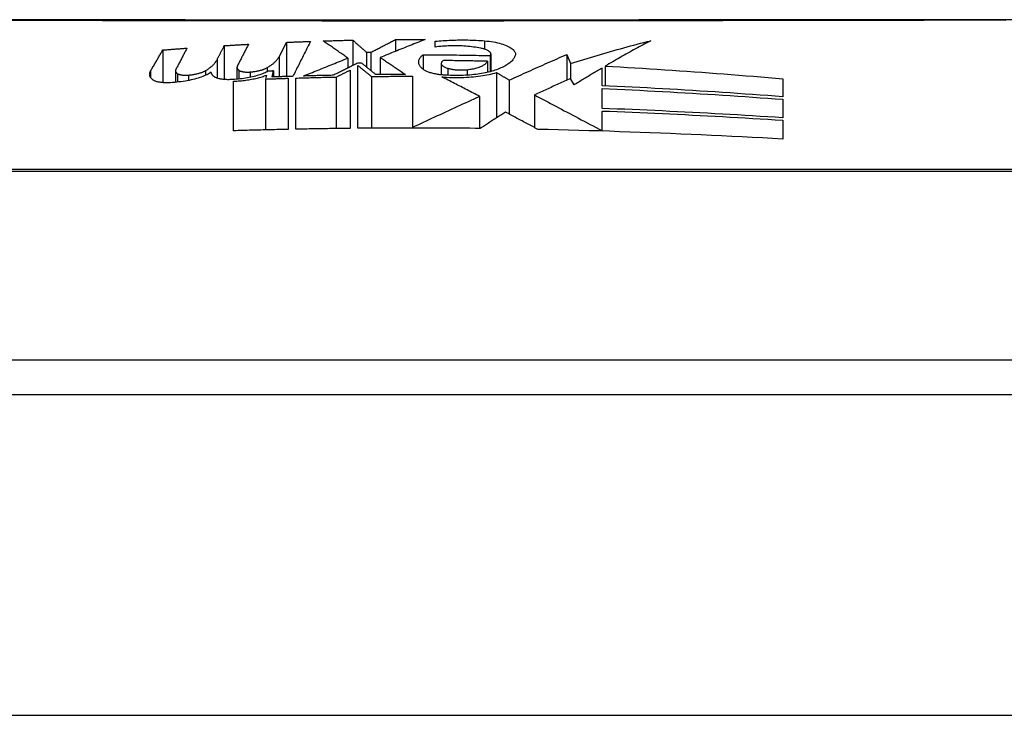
# Model space of a CAD drawing. Header units: inches. Extents: x 2.8 to 89.6, y 4.6 to 48.7.
# Tile 55 of 107: x 4.053 to 4.501, y 40.348 to 40.665. Entities that reach past the tile are written whole.
import ezdxf

# ---------------------------------------------------------------- set-up
doc = ezdxf.new("R2010")
doc.units = ezdxf.units.IN
doc.header["$MEASUREMENT"] = 0
doc.layers.add('Visible Edges(ANSI)', color=7, linetype='Continuous', lineweight=25)
doc.layers.add('Visible Tangent Edges(ANSI)', color=7, linetype='Continuous', lineweight=25)

msp = doc.modelspace()

# ---------------------------------------------------------------- linework, layer by layer
at = {"layer": 'Visible Edges(ANSI)'}
for p, q in [((4.17068, 40.64824), (4.17399, 40.65477)), ((4.17399, 40.65477), (4.17399, 40.6392)), ((4.20424, 40.65578), (4.20424, 40.64419)), ((4.22374, 40.65605), (4.22374, 40.65069)), ((4.24174, 40.65262), (4.24174, 40.65524)), ((4.11774, 40.65129), (4.11774, 40.63642)), ((4.14574, 40.65326), (4.14574, 40.63785)), ((4.21049, 40.65023), (4.21249, 40.65026)), ((4.21049, 40.65023), (4.21049, 40.64352)), ((4.21249, 40.65026), (4.21249, 40.64189)), ((4.23624, 40.64915), (4.23624, 40.6425)), ((4.26707, 40.64951), (4.26707, 40.64147)), ((4.30167, 40.64921), (4.30333, 40.64513)), ((4.30167, 40.64921), (4.30167, 40.63753)), ((4.14243, 40.64685), (4.14243, 40.63848)), ((4.20199, 40.64759), (4.20199, 40.64307)), ((4.20824, 40.64533), (4.20649, 40.64531)), ((4.21674, 40.64786), (4.21674, 40.64009)), ((4.24452, 40.64515), (4.24452, 40.63997)), ((4.26549, 40.64616), (4.26549, 40.64107)), ((4.26674, 40.64873), (4.26674, 40.64139)), ((4.30333, 40.64513), (4.30333, 40.63828)), ((4.12352, 40.64183), (4.12352, 40.63654)), ((4.13724, 40.64189), (4.13724, 40.63977)), ((4.15151, 40.64338), (4.15151, 40.63797)), ((4.16749, 40.63897), (4.16819, 40.64174)), ((4.16819, 40.64174), (4.16819, 40.639)), ((4.20299, 40.64209), (4.20299, 40.61558)), ((4.20649, 40.61562), (4.20649, 40.64427)), ((4.2697, 40.64103), (4.2697, 40.62035)), ((4.31774, 40.63501), (4.31774, 40.64308)), ((4.31917, 40.64392), (4.31917, 40.63494)), ((4.14999, 40.61449), (4.14999, 40.63708)), ((4.16494, 40.63982), (4.16449, 40.63805)), ((4.16449, 40.63805), (4.16449, 40.61489)), ((4.17474, 40.6384), (4.17474, 40.61513)), ((4.17824, 40.6152), (4.17824, 40.63851)), ((4.19672, 40.63897), (4.19672, 40.61551)), ((4.21274, 40.63922), (4.21274, 40.61567)), ((4.23149, 40.63932), (4.23149, 40.6161)), ((4.27549, 40.63755), (4.27549, 40.62207)), ((4.30499, 40.63537), (4.30336, 40.63829)), ((4.39999, 40.63818), (4.39999, 40.62999)), ((4.31774, 40.62467), (4.31774, 40.63374)), ((4.26199, 40.63017), (4.26199, 40.61556)), ((4.28699, 40.63081), (4.28699, 40.61592)), ((4.39999, 40.62882), (4.39999, 40.62041)), ((4.31774, 40.61452), (4.31774, 40.62348)), ((4.39999, 40.6193), (4.39999, 40.61071)), ((4.23149, 40.6161), (4.23149, 40.61574)), ((4.31774, 40.61452), (4.31774, 40.61435)), ((4.66017, 40.50999), (3.8028, 40.50999)), ((18.57949, 40.49424), (2.95349, 40.49424))]:
    msp.add_line(p, q, dxfattribs=at)
at = {"layer": 'Visible Edges(ANSI)', "flags": 128}
for points in [[(4.50603, 40.66508), (4.49467, 40.66509), (4.48267, 40.66509), (4.47008, 40.66509), (4.4569, 40.66508), (4.44318, 40.66506), (4.42896, 40.66504), (4.41426, 40.66503), (4.39907, 40.66501), (4.38344, 40.66499), (4.36742, 40.66498), (4.35106, 40.66496), (4.33444, 40.66495), (4.31761, 40.66494), (4.30062, 40.66493), (4.28349, 40.66492), (4.26617, 40.66491), (4.24872, 40.66491), (4.23121, 40.66491), (4.21369, 40.66491), (4.19624, 40.66491), (4.17892, 40.66492), (4.16178, 40.66493), (4.14481, 40.66494), (4.12799, 40.66495), (4.11138, 40.66496), (4.09504, 40.66498), (4.07902, 40.66499), (4.0634, 40.66501), (4.04822, 40.66503)], [(4.14574, 40.65326), (4.14619, 40.65329), (4.14665, 40.65332), (4.14711, 40.65335), (4.14757, 40.65337), (4.14803, 40.6534), (4.14849, 40.65343), (4.14894, 40.65346), (4.1494, 40.65349), (4.14986, 40.65351), (4.15032, 40.65354), (4.15078, 40.65357), (4.15124, 40.6536), (4.15169, 40.65362), (4.15215, 40.65365), (4.15261, 40.65368), (4.15307, 40.6537), (4.15353, 40.65373), (4.15399, 40.65376), (4.15444, 40.65378), (4.1549, 40.65381), (4.15536, 40.65383), (4.15582, 40.65386), (4.15628, 40.65389), (4.15674, 40.65391)], [(4.15674, 40.65391), (4.15653, 40.6535), (4.15631, 40.65309), (4.1561, 40.65267), (4.15589, 40.65226), (4.15568, 40.65185), (4.15547, 40.65143), (4.15526, 40.65102), (4.15505, 40.65061), (4.15484, 40.65019), (4.15462, 40.64978), (4.15441, 40.64937), (4.1542, 40.64895), (4.15399, 40.64854), (4.15378, 40.64812), (4.15357, 40.64771), (4.15336, 40.6473), (4.15314, 40.64688), (4.15293, 40.64647), (4.15272, 40.64606), (4.15251, 40.64564), (4.1523, 40.64523), (4.15209, 40.64482), (4.15188, 40.6444), (4.15167, 40.64399)], [(4.17399, 40.65477), (4.17445, 40.65479), (4.1749, 40.65481), (4.17536, 40.65483), (4.17582, 40.65485), (4.17628, 40.65487), (4.17674, 40.65489), (4.1772, 40.65491), (4.17765, 40.65493), (4.17811, 40.65495), (4.17857, 40.65497), (4.17903, 40.65499), (4.17949, 40.65501), (4.17995, 40.65503), (4.1804, 40.65504), (4.18086, 40.65506), (4.18132, 40.65508), (4.18178, 40.6551), (4.18224, 40.65511), (4.1827, 40.65513), (4.18315, 40.65515), (4.18361, 40.65517), (4.18407, 40.65518), (4.18453, 40.6552), (4.18499, 40.65522)], [(4.18499, 40.65522), (4.18465, 40.65456), (4.18432, 40.65389), (4.18399, 40.65323), (4.18365, 40.65257), (4.18332, 40.6519), (4.18298, 40.65124), (4.18265, 40.65057), (4.18231, 40.64991), (4.18198, 40.64924), (4.18164, 40.64858), (4.18131, 40.64791), (4.18097, 40.64725), (4.18064, 40.64658), (4.1803, 40.64592), (4.17997, 40.64525), (4.17963, 40.64459), (4.1793, 40.64393), (4.17897, 40.64326), (4.17863, 40.6426), (4.1783, 40.64194), (4.17796, 40.64127), (4.17763, 40.64061), (4.1773, 40.63995), (4.17696, 40.63929)], [(4.19074, 40.65541), (4.1913, 40.65543), (4.19186, 40.65545), (4.19242, 40.65547), (4.19299, 40.65548), (4.19355, 40.6555), (4.19411, 40.65552), (4.19467, 40.65553), (4.19524, 40.65555), (4.1958, 40.65557), (4.19636, 40.65558), (4.19692, 40.6556), (4.19749, 40.65561), (4.19805, 40.65563), (4.19861, 40.65564), (4.19917, 40.65566), (4.19974, 40.65567), (4.2003, 40.65569), (4.20086, 40.6557), (4.20142, 40.65571), (4.20199, 40.65573), (4.20255, 40.65574), (4.20311, 40.65575), (4.20367, 40.65576), (4.20424, 40.65578)], [(4.20199, 40.64759), (4.20152, 40.64792), (4.20106, 40.64824), (4.20059, 40.64857), (4.20012, 40.6489), (4.19965, 40.64923), (4.19919, 40.64955), (4.19872, 40.64988), (4.19825, 40.65021), (4.19778, 40.65054), (4.19731, 40.65086), (4.19684, 40.65119), (4.19637, 40.65152), (4.1959, 40.65184), (4.19543, 40.65217), (4.19496, 40.6525), (4.19449, 40.65282), (4.19402, 40.65315), (4.19355, 40.65347), (4.19308, 40.6538), (4.19261, 40.65412), (4.19214, 40.65445), (4.19168, 40.65477), (4.19121, 40.65509), (4.19074, 40.65541)], [(4.20424, 40.65578), (4.2045, 40.65555), (4.20476, 40.65532), (4.20502, 40.65509), (4.20528, 40.65486), (4.20554, 40.65462), (4.2058, 40.65439), (4.20606, 40.65416), (4.20632, 40.65393), (4.20658, 40.6537), (4.20684, 40.65347), (4.2071, 40.65324), (4.20737, 40.65301), (4.20763, 40.65278), (4.20789, 40.65254), (4.20815, 40.65231), (4.20841, 40.65208), (4.20867, 40.65185), (4.20893, 40.65162), (4.20919, 40.65139), (4.20945, 40.65115), (4.20971, 40.65092), (4.20997, 40.65069), (4.21023, 40.65046), (4.21049, 40.65023)], [(4.21249, 40.65026), (4.21295, 40.6505), (4.21342, 40.65074), (4.21388, 40.65098), (4.21435, 40.65122), (4.21482, 40.65146), (4.21528, 40.6517), (4.21575, 40.65195), (4.21622, 40.65219), (4.21669, 40.65243), (4.21716, 40.65267), (4.21763, 40.65291), (4.2181, 40.65315), (4.21857, 40.6534), (4.21904, 40.65364), (4.21951, 40.65388), (4.21998, 40.65412), (4.22045, 40.65436), (4.22092, 40.6546), (4.22139, 40.65485), (4.22186, 40.65509), (4.22233, 40.65533), (4.2228, 40.65557), (4.22327, 40.65581), (4.22374, 40.65605)], [(4.23724, 40.65606), (4.23638, 40.65572), (4.23552, 40.65539), (4.23467, 40.65505), (4.23381, 40.65471), (4.23295, 40.65437), (4.23209, 40.65403), (4.23124, 40.65369), (4.23038, 40.65335), (4.22952, 40.65301), (4.22866, 40.65267), (4.2278, 40.65232), (4.22695, 40.65198), (4.22609, 40.65164), (4.22523, 40.6513), (4.22438, 40.65095), (4.22353, 40.65061), (4.22267, 40.65026), (4.22182, 40.64992), (4.22097, 40.64958), (4.22012, 40.64923), (4.21927, 40.64889), (4.21842, 40.64855), (4.21758, 40.6482), (4.21674, 40.64786)], [(4.22374, 40.65605), (4.2243, 40.65605), (4.22486, 40.65606), (4.22542, 40.65606), (4.22599, 40.65606), (4.22655, 40.65606), (4.22711, 40.65607), (4.22768, 40.65607), (4.22824, 40.65607), (4.2288, 40.65607), (4.22936, 40.65607), (4.22993, 40.65607), (4.23049, 40.65607), (4.23105, 40.65607), (4.23161, 40.65607), (4.23217, 40.65607), (4.23274, 40.65607), (4.2333, 40.65607), (4.23386, 40.65607), (4.23442, 40.65607), (4.23499, 40.65607), (4.23555, 40.65607), (4.23611, 40.65607), (4.23667, 40.65606), (4.23724, 40.65606)], [(4.24174, 40.65524), (4.24264, 40.65533), (4.24355, 40.65541), (4.24447, 40.65549), (4.24539, 40.65556), (4.24631, 40.65562), (4.24724, 40.65567), (4.24818, 40.65572), (4.24911, 40.65576), (4.25005, 40.65579), (4.25099, 40.65582), (4.25194, 40.65584), (4.25288, 40.65585), (4.25383, 40.65586), (4.25478, 40.65586), (4.25573, 40.65585), (4.25668, 40.65584), (4.25763, 40.65581), (4.25858, 40.65579), (4.25952, 40.65575), (4.26047, 40.65571), (4.26142, 40.65566), (4.26236, 40.6556), (4.2633, 40.65554), (4.26424, 40.65547)], [(4.26424, 40.65547), (4.26527, 40.65538), (4.26628, 40.65527), (4.26728, 40.65513), (4.26825, 40.65497), (4.26919, 40.65479), (4.2701, 40.6546), (4.27098, 40.65438), (4.27181, 40.65415), (4.27261, 40.6539), (4.27336, 40.65364), (4.27406, 40.65336), (4.27471, 40.65307), (4.27531, 40.65277), (4.27586, 40.65247), (4.27636, 40.65215), (4.2768, 40.65182), (4.27719, 40.65149), (4.27751, 40.65116), (4.27778, 40.65082), (4.27799, 40.65047), (4.27814, 40.65013), (4.27824, 40.64979), (4.27827, 40.64944), (4.27824, 40.6491)], [(4.30333, 40.64513), (4.30484, 40.6456), (4.30635, 40.64606), (4.30786, 40.64653), (4.30938, 40.64699), (4.31089, 40.64745), (4.31241, 40.6479), (4.31393, 40.64836), (4.31545, 40.64881), (4.31697, 40.64925), (4.31849, 40.6497), (4.32001, 40.65014), (4.32153, 40.65058), (4.32305, 40.65101), (4.32458, 40.65144), (4.3261, 40.65186), (4.32763, 40.65229), (4.32916, 40.65271), (4.33068, 40.65312), (4.33221, 40.65353), (4.33374, 40.65394), (4.33527, 40.65434), (4.3368, 40.65474), (4.33833, 40.65514), (4.33986, 40.65553)], [(4.33986, 40.65553), (4.339, 40.65507), (4.33813, 40.65461), (4.33727, 40.65414), (4.3364, 40.65368), (4.33554, 40.65321), (4.33467, 40.65274), (4.33381, 40.65226), (4.33294, 40.65179), (4.33208, 40.65131), (4.33121, 40.65083), (4.33035, 40.65034), (4.32948, 40.64986), (4.32862, 40.64937), (4.32776, 40.64889), (4.32689, 40.6484), (4.32603, 40.6479), (4.32517, 40.64741), (4.32431, 40.64692), (4.32345, 40.64642), (4.32259, 40.64592), (4.32174, 40.64543), (4.32088, 40.64493), (4.32003, 40.64443), (4.31917, 40.64392)], [(4.11219, 40.64173), (4.11242, 40.64213), (4.11265, 40.64253), (4.11288, 40.64293), (4.11311, 40.64333), (4.11335, 40.64373), (4.11358, 40.64412), (4.11381, 40.64452), (4.11404, 40.64492), (4.11427, 40.64532), (4.1145, 40.64572), (4.11473, 40.64612), (4.11497, 40.64652), (4.1152, 40.64692), (4.11543, 40.64732), (4.11566, 40.64771), (4.11589, 40.64811), (4.11612, 40.64851), (4.11636, 40.64891), (4.11659, 40.64931), (4.11682, 40.6497), (4.11705, 40.6501), (4.11728, 40.6505), (4.11751, 40.65089), (4.11774, 40.65129)], [(4.11774, 40.65129), (4.1182, 40.65133), (4.11866, 40.65136), (4.11912, 40.6514), (4.11958, 40.65143), (4.12003, 40.65147), (4.12049, 40.6515), (4.12095, 40.65154), (4.12141, 40.65157), (4.12187, 40.65161), (4.12233, 40.65164), (4.12278, 40.65168), (4.12324, 40.65171), (4.1237, 40.65175), (4.12416, 40.65178), (4.12462, 40.65181), (4.12508, 40.65185), (4.12553, 40.65188), (4.12599, 40.65191), (4.12645, 40.65195), (4.12691, 40.65198), (4.12737, 40.65202), (4.12783, 40.65205), (4.12828, 40.65208), (4.12874, 40.65212)], [(4.12874, 40.65212), (4.12853, 40.65171), (4.12832, 40.65131), (4.12811, 40.65091), (4.1279, 40.6505), (4.12769, 40.6501), (4.12748, 40.6497), (4.12726, 40.64929), (4.12705, 40.64889), (4.12684, 40.64849), (4.12663, 40.64808), (4.12642, 40.64768), (4.12621, 40.64727), (4.126, 40.64687), (4.12578, 40.64647), (4.12557, 40.64606), (4.12536, 40.64566), (4.12515, 40.64525), (4.12494, 40.64485), (4.12473, 40.64444), (4.12452, 40.64404), (4.12431, 40.64363), (4.1241, 40.64323), (4.12388, 40.64283), (4.12367, 40.64242)], [(4.14243, 40.64685), (4.14257, 40.64712), (4.14271, 40.64738), (4.14284, 40.64765), (4.14298, 40.64792), (4.14312, 40.64818), (4.14326, 40.64845), (4.14339, 40.64872), (4.14353, 40.64899), (4.14367, 40.64925), (4.14381, 40.64952), (4.14395, 40.64979), (4.14408, 40.65006), (4.14422, 40.65032), (4.14436, 40.65059), (4.1445, 40.65086), (4.14463, 40.65112), (4.14477, 40.65139), (4.14491, 40.65166), (4.14505, 40.65193), (4.14519, 40.65219), (4.14532, 40.65246), (4.14546, 40.65273), (4.1456, 40.65299), (4.14574, 40.65326)], [(4.23624, 40.6425), (4.23592, 40.64277), (4.23563, 40.64304), (4.23536, 40.64331), (4.23513, 40.64358), (4.23492, 40.64386), (4.23474, 40.64414), (4.23458, 40.64442), (4.23446, 40.6447), (4.23436, 40.64498), (4.23429, 40.64527), (4.23424, 40.64555), (4.23423, 40.64584), (4.23425, 40.64612), (4.23429, 40.6464), (4.23436, 40.64669), (4.23446, 40.64697), (4.23458, 40.64725), (4.23474, 40.64753), (4.23492, 40.64781), (4.23513, 40.64808), (4.23536, 40.64835), (4.23563, 40.64862), (4.23592, 40.64889), (4.23624, 40.64915)], [(4.23624, 40.64915), (4.23751, 40.64915), (4.23878, 40.64914), (4.24005, 40.64914), (4.24132, 40.64913), (4.24259, 40.64912), (4.24387, 40.64911), (4.24514, 40.6491), (4.24641, 40.64908), (4.24768, 40.64907), (4.24895, 40.64905), (4.25022, 40.64904), (4.25149, 40.64902), (4.25276, 40.649), (4.25403, 40.64898), (4.2553, 40.64896), (4.25658, 40.64894), (4.25785, 40.64892), (4.25912, 40.6489), (4.26039, 40.64887), (4.26166, 40.64885), (4.26293, 40.64882), (4.2642, 40.64879), (4.26547, 40.64876), (4.26674, 40.64873)], [(4.26249, 40.65213), (4.26168, 40.65227), (4.26086, 40.65241), (4.26003, 40.65253), (4.25919, 40.65265), (4.25834, 40.65275), (4.25748, 40.65285), (4.25661, 40.65293), (4.25573, 40.653), (4.25485, 40.65306), (4.25397, 40.65311), (4.25308, 40.65315), (4.25218, 40.65318), (4.25129, 40.6532), (4.25039, 40.6532), (4.2495, 40.65319), (4.24861, 40.65318), (4.24772, 40.65315), (4.24684, 40.6531), (4.24597, 40.65305), (4.2451, 40.65299), (4.24425, 40.65291), (4.2434, 40.65283), (4.24256, 40.65273), (4.24174, 40.65262)], [(4.26674, 40.64873), (4.26686, 40.64889), (4.26695, 40.64904), (4.26702, 40.6492), (4.26705, 40.64936), (4.26707, 40.64952), (4.26705, 40.64969), (4.26701, 40.64985), (4.26694, 40.65001), (4.26684, 40.65017), (4.26672, 40.65033), (4.26657, 40.65049), (4.26639, 40.65064), (4.26619, 40.65079), (4.26596, 40.65094), (4.26571, 40.65109), (4.26544, 40.65123), (4.26514, 40.65136), (4.26482, 40.65149), (4.26448, 40.65162), (4.26412, 40.65173), (4.26373, 40.65185), (4.26334, 40.65195), (4.26292, 40.65204), (4.26249, 40.65213)], [(4.27824, 40.6491), (4.27816, 40.64875), (4.27805, 40.64841), (4.27792, 40.64807), (4.27775, 40.64773), (4.27755, 40.64739), (4.27732, 40.64706), (4.27706, 40.64673), (4.27677, 40.6464), (4.27645, 40.64608), (4.27611, 40.64576), (4.27573, 40.64544), (4.27532, 40.64513), (4.27488, 40.64482), (4.27441, 40.64452), (4.27392, 40.64422), (4.27339, 40.64393), (4.27284, 40.64364), (4.27226, 40.64336), (4.27166, 40.64309), (4.27103, 40.64282), (4.27037, 40.64256), (4.26968, 40.64231), (4.26897, 40.64206), (4.26824, 40.64182)], [(4.27549, 40.63755), (4.27656, 40.63805), (4.27764, 40.63854), (4.27873, 40.63904), (4.27981, 40.63954), (4.2809, 40.64003), (4.28198, 40.64053), (4.28307, 40.64102), (4.28416, 40.64151), (4.28525, 40.642), (4.28634, 40.6425), (4.28744, 40.64298), (4.28853, 40.64347), (4.28962, 40.64396), (4.29072, 40.64445), (4.29181, 40.64493), (4.29291, 40.64541), (4.294, 40.6459), (4.2951, 40.64637), (4.29619, 40.64685), (4.29729, 40.64733), (4.29839, 40.6478), (4.29948, 40.64827), (4.30057, 40.64874), (4.30167, 40.64921)], [(4.13724, 40.64189), (4.13756, 40.64209), (4.13788, 40.64229), (4.13818, 40.64249), (4.13848, 40.64269), (4.13877, 40.64289), (4.13905, 40.64309), (4.13932, 40.6433), (4.13958, 40.6435), (4.13983, 40.64371), (4.14007, 40.64391), (4.1403, 40.64412), (4.14052, 40.64433), (4.14073, 40.64453), (4.14094, 40.64474), (4.14113, 40.64495), (4.14131, 40.64516), (4.14149, 40.64537), (4.14165, 40.64558), (4.14181, 40.64579), (4.14195, 40.646), (4.14209, 40.64621), (4.14221, 40.64643), (4.14233, 40.64664), (4.14243, 40.64685)], [(4.16524, 40.64323), (4.16557, 40.64343), (4.1659, 40.64363), (4.16622, 40.64383), (4.16653, 40.64403), (4.16683, 40.64423), (4.16711, 40.64443), (4.1674, 40.64464), (4.16767, 40.64485), (4.16793, 40.64505), (4.16818, 40.64526), (4.16842, 40.64547), (4.16865, 40.64568), (4.16888, 40.64589), (4.16909, 40.6461), (4.16929, 40.64631), (4.16949, 40.64652), (4.16967, 40.64674), (4.16984, 40.64695), (4.17001, 40.64716), (4.17016, 40.64738), (4.17031, 40.64759), (4.17044, 40.64781), (4.17057, 40.64802), (4.17068, 40.64824)], [(4.18174, 40.63943), (4.18256, 40.63977), (4.18339, 40.6401), (4.18422, 40.64044), (4.18505, 40.64077), (4.18588, 40.64111), (4.18672, 40.64145), (4.18756, 40.64179), (4.1884, 40.64213), (4.18925, 40.64247), (4.19009, 40.64281), (4.19094, 40.64315), (4.19179, 40.64349), (4.19264, 40.64384), (4.19348, 40.64418), (4.19434, 40.64452), (4.19519, 40.64486), (4.19604, 40.6452), (4.19689, 40.64555), (4.19774, 40.64589), (4.19859, 40.64623), (4.19944, 40.64657), (4.20029, 40.64691), (4.20114, 40.64725), (4.20199, 40.64759)], [(4.20649, 40.64531), (4.20602, 40.64508), (4.20556, 40.64484), (4.20509, 40.64461), (4.20463, 40.64438), (4.20416, 40.64415), (4.2037, 40.64392), (4.20323, 40.64369), (4.20276, 40.64346), (4.2023, 40.64323), (4.20183, 40.643), (4.20137, 40.64276), (4.2009, 40.64253), (4.20044, 40.6423), (4.19998, 40.64207), (4.19951, 40.64184), (4.19905, 40.64161), (4.19859, 40.64138), (4.19812, 40.64115), (4.19766, 40.64092), (4.1972, 40.64069), (4.19674, 40.64046), (4.19628, 40.64023), (4.19582, 40.64), (4.19536, 40.63977)], [(4.21474, 40.64007), (4.21447, 40.64029), (4.2142, 40.64051), (4.21393, 40.64073), (4.21366, 40.64095), (4.21339, 40.64116), (4.21312, 40.64138), (4.21284, 40.6416), (4.21257, 40.64182), (4.2123, 40.64204), (4.21203, 40.64226), (4.21176, 40.64248), (4.21149, 40.6427), (4.21122, 40.64292), (4.21095, 40.64314), (4.21068, 40.64336), (4.21041, 40.64358), (4.21013, 40.6438), (4.20986, 40.64402), (4.20959, 40.64424), (4.20932, 40.64446), (4.20905, 40.64468), (4.20878, 40.6449), (4.20851, 40.64511), (4.20824, 40.64533)], [(4.21674, 40.64786), (4.21722, 40.64754), (4.2177, 40.64722), (4.21818, 40.6469), (4.21866, 40.64658), (4.21914, 40.64626), (4.21962, 40.64594), (4.2201, 40.64562), (4.22058, 40.6453), (4.22106, 40.64497), (4.22154, 40.64465), (4.22202, 40.64433), (4.2225, 40.64401), (4.22298, 40.64369), (4.22346, 40.64336), (4.22394, 40.64304), (4.22442, 40.64272), (4.2249, 40.6424), (4.22538, 40.64207), (4.22585, 40.64175), (4.22633, 40.64143), (4.22681, 40.64111), (4.22729, 40.64079), (4.22776, 40.64047), (4.22824, 40.64015)], [(4.24549, 40.64647), (4.24528, 40.64633), (4.24509, 40.64618), (4.24493, 40.64603), (4.2448, 40.64588), (4.24469, 40.64572), (4.24461, 40.64557), (4.24455, 40.64541), (4.24452, 40.64525), (4.24452, 40.64509), (4.24454, 40.64493), (4.24459, 40.64477), (4.24467, 40.64461), (4.24477, 40.64446), (4.2449, 40.6443), (4.24505, 40.64415), (4.24523, 40.644), (4.24543, 40.64385), (4.24565, 40.64371), (4.24591, 40.64357), (4.24618, 40.64344), (4.24647, 40.64331), (4.24679, 40.64318), (4.24713, 40.64307), (4.24749, 40.64296)], [(4.26549, 40.64616), (4.26465, 40.64617), (4.26382, 40.64619), (4.26299, 40.64621), (4.26215, 40.64623), (4.26132, 40.64624), (4.26049, 40.64626), (4.25965, 40.64627), (4.25882, 40.64629), (4.25799, 40.6463), (4.25715, 40.64632), (4.25632, 40.64633), (4.25549, 40.64635), (4.25465, 40.64636), (4.25382, 40.64637), (4.25299, 40.64638), (4.25215, 40.6464), (4.25132, 40.64641), (4.25049, 40.64642), (4.24965, 40.64643), (4.24882, 40.64644), (4.24799, 40.64645), (4.24715, 40.64646), (4.24632, 40.64646), (4.24549, 40.64647)], [(4.25624, 40.64232), (4.25686, 40.6424), (4.25747, 40.64248), (4.25806, 40.64257), (4.25864, 40.64267), (4.2592, 40.64278), (4.25974, 40.6429), (4.26027, 40.64303), (4.26077, 40.64317), (4.26126, 40.64331), (4.26172, 40.64346), (4.26215, 40.64362), (4.26257, 40.64379), (4.26296, 40.64396), (4.26332, 40.64414), (4.26366, 40.64432), (4.26397, 40.64451), (4.26426, 40.6447), (4.26452, 40.6449), (4.26475, 40.6451), (4.26495, 40.64531), (4.26513, 40.64552), (4.26528, 40.64573), (4.2654, 40.64594), (4.26549, 40.64616)], [(4.11299, 40.63783), (4.11283, 40.63798), (4.11268, 40.63814), (4.11254, 40.63829), (4.11242, 40.63844), (4.1123, 40.6386), (4.1122, 40.63876), (4.1121, 40.63892), (4.11202, 40.63908), (4.11195, 40.63924), (4.11189, 40.6394), (4.11184, 40.63956), (4.1118, 40.63972), (4.11177, 40.63989), (4.11176, 40.64005), (4.11175, 40.64022), (4.11176, 40.64039), (4.11177, 40.64055), (4.1118, 40.64072), (4.11184, 40.64089), (4.11189, 40.64106), (4.11195, 40.64123), (4.11202, 40.64139), (4.1121, 40.64156), (4.11219, 40.64173)], [(4.13974, 40.6412), (4.13931, 40.6409), (4.13884, 40.64061), (4.13833, 40.64032), (4.13779, 40.64003), (4.13721, 40.63976), (4.1366, 40.63948), (4.13596, 40.63922), (4.13528, 40.63896), (4.13457, 40.63872), (4.13383, 40.63848), (4.13306, 40.63825), (4.13226, 40.63803), (4.13144, 40.63782), (4.13059, 40.63763), (4.12972, 40.63744), (4.12884, 40.63727), (4.12793, 40.63711), (4.127, 40.63696), (4.12606, 40.63683), (4.12511, 40.63671), (4.12415, 40.6366), (4.12319, 40.63651), (4.12221, 40.63644), (4.12124, 40.63637)], [(4.12367, 40.64242), (4.12363, 40.64234), (4.1236, 40.64226), (4.12357, 40.64217), (4.12355, 40.64209), (4.12353, 40.64201), (4.12352, 40.64193), (4.12352, 40.64185), (4.12352, 40.64176), (4.12353, 40.64168), (4.12354, 40.6416), (4.12356, 40.64152), (4.12359, 40.64144), (4.12362, 40.64136), (4.12366, 40.64128), (4.1237, 40.64121), (4.12375, 40.64113), (4.12381, 40.64105), (4.12387, 40.64098), (4.12394, 40.6409), (4.12401, 40.64083), (4.1241, 40.64075), (4.12418, 40.64068), (4.12427, 40.64061), (4.12437, 40.64054)], [(4.12437, 40.64054), (4.12448, 40.64047), (4.1246, 40.6404), (4.12473, 40.64034), (4.12488, 40.64027), (4.12504, 40.64022), (4.1252, 40.64016), (4.12538, 40.64011), (4.12557, 40.64006), (4.12577, 40.64001), (4.12598, 40.63997), (4.12619, 40.63993), (4.12642, 40.6399), (4.12665, 40.63987), (4.12689, 40.63985), (4.12713, 40.63983), (4.12738, 40.63981), (4.12764, 40.6398), (4.1279, 40.6398), (4.12816, 40.63979), (4.12842, 40.6398), (4.12869, 40.63981), (4.12896, 40.63982), (4.12922, 40.63984), (4.12949, 40.63986)], [(4.12949, 40.63986), (4.12988, 40.6399), (4.13028, 40.63994), (4.13067, 40.63999), (4.13106, 40.64004), (4.13144, 40.6401), (4.13182, 40.64016), (4.13219, 40.64023), (4.13256, 40.6403), (4.13292, 40.64038), (4.13327, 40.64046), (4.13362, 40.64054), (4.13395, 40.64062), (4.13428, 40.64071), (4.1346, 40.64081), (4.13492, 40.6409), (4.13522, 40.641), (4.13551, 40.6411), (4.13579, 40.64121), (4.13606, 40.64132), (4.13632, 40.64143), (4.13656, 40.64154), (4.1368, 40.64166), (4.13702, 40.64177), (4.13724, 40.64189)], [(4.14074, 40.63942), (4.14067, 40.63949), (4.1406, 40.63956), (4.14054, 40.63963), (4.14048, 40.63971), (4.14042, 40.63978), (4.14037, 40.63985), (4.14031, 40.63993), (4.14026, 40.64), (4.14021, 40.64007), (4.14016, 40.64015), (4.14012, 40.64022), (4.14008, 40.6403), (4.14003, 40.64037), (4.14, 40.64044), (4.13996, 40.64052), (4.13993, 40.6406), (4.13989, 40.64067), (4.13987, 40.64075), (4.13984, 40.64082), (4.13981, 40.6409), (4.13979, 40.64097), (4.13977, 40.64105), (4.13975, 40.64113), (4.13974, 40.6412)], [(4.16577, 40.64164), (4.16531, 40.64139), (4.16482, 40.64114), (4.16431, 40.6409), (4.16377, 40.64067), (4.1632, 40.64044), (4.16261, 40.64022), (4.16199, 40.64), (4.16135, 40.6398), (4.16068, 40.6396), (4.15999, 40.63941), (4.15928, 40.63922), (4.15855, 40.63905), (4.1578, 40.63889), (4.15703, 40.63873), (4.15625, 40.63859), (4.15545, 40.63846), (4.15464, 40.63833), (4.15382, 40.63822), (4.15299, 40.63812), (4.15215, 40.63803), (4.1513, 40.63795), (4.15045, 40.63789), (4.1496, 40.63783), (4.14874, 40.63779)], [(4.15167, 40.64399), (4.15163, 40.64391), (4.15159, 40.64382), (4.15156, 40.64374), (4.15154, 40.64365), (4.15153, 40.64357), (4.15152, 40.64348), (4.15151, 40.6434), (4.15151, 40.64332), (4.15152, 40.64323), (4.15154, 40.64315), (4.15156, 40.64307), (4.15158, 40.64298), (4.15161, 40.6429), (4.15165, 40.64282), (4.1517, 40.64274), (4.15175, 40.64266), (4.1518, 40.64258), (4.15187, 40.6425), (4.15193, 40.64242), (4.15201, 40.64235), (4.15209, 40.64227), (4.15218, 40.64219), (4.15227, 40.64212), (4.15237, 40.64204)], [(4.15237, 40.64204), (4.15247, 40.64197), (4.1526, 40.6419), (4.15273, 40.64183), (4.15287, 40.64176), (4.15303, 40.6417), (4.1532, 40.64164), (4.15337, 40.64159), (4.15356, 40.64153), (4.15376, 40.64148), (4.15396, 40.64144), (4.15418, 40.6414), (4.1544, 40.64136), (4.15463, 40.64133), (4.15487, 40.6413), (4.15512, 40.64127), (4.15537, 40.64125), (4.15562, 40.64124), (4.15588, 40.64123), (4.15614, 40.64122), (4.15641, 40.64122), (4.15668, 40.64123), (4.15694, 40.64124), (4.15721, 40.64125), (4.15747, 40.64127)], [(4.15747, 40.64127), (4.15787, 40.6413), (4.15827, 40.64134), (4.15866, 40.64138), (4.15905, 40.64143), (4.15943, 40.64149), (4.15981, 40.64154), (4.16018, 40.64161), (4.16055, 40.64167), (4.16091, 40.64174), (4.16126, 40.64182), (4.16161, 40.6419), (4.16195, 40.64198), (4.16228, 40.64207), (4.1626, 40.64216), (4.16291, 40.64225), (4.16321, 40.64235), (4.16351, 40.64245), (4.16379, 40.64256), (4.16406, 40.64266), (4.16431, 40.64277), (4.16456, 40.64288), (4.1648, 40.643), (4.16502, 40.64311), (4.16524, 40.64323)], [(4.16819, 40.64174), (4.16809, 40.64173), (4.16799, 40.64173), (4.16788, 40.64172), (4.16778, 40.64172), (4.16768, 40.64172), (4.16758, 40.64171), (4.16748, 40.64171), (4.16738, 40.6417), (4.16728, 40.6417), (4.16718, 40.6417), (4.16708, 40.64169), (4.16698, 40.64169), (4.16688, 40.64169), (4.16678, 40.64168), (4.16668, 40.64168), (4.16658, 40.64167), (4.16648, 40.64167), (4.16637, 40.64167), (4.16627, 40.64166), (4.16617, 40.64166), (4.16607, 40.64165), (4.16597, 40.64165), (4.16587, 40.64165), (4.16577, 40.64164)], [(4.19672, 40.63897), (4.19698, 40.6391), (4.19724, 40.63923), (4.1975, 40.63936), (4.19776, 40.63949), (4.19802, 40.63962), (4.19828, 40.63975), (4.19854, 40.63988), (4.1988, 40.64001), (4.19907, 40.64014), (4.19933, 40.64027), (4.19959, 40.6404), (4.19985, 40.64053), (4.20011, 40.64066), (4.20037, 40.64079), (4.20063, 40.64092), (4.20089, 40.64105), (4.20116, 40.64118), (4.20142, 40.64131), (4.20168, 40.64144), (4.20194, 40.64157), (4.2022, 40.6417), (4.20246, 40.64183), (4.20273, 40.64196), (4.20299, 40.64209)], [(4.20649, 40.64427), (4.20675, 40.64406), (4.20701, 40.64385), (4.20727, 40.64364), (4.20753, 40.64343), (4.20779, 40.64322), (4.20805, 40.64301), (4.20831, 40.6428), (4.20857, 40.64259), (4.20883, 40.64238), (4.20909, 40.64217), (4.20935, 40.64196), (4.20961, 40.64175), (4.20988, 40.64154), (4.21014, 40.64133), (4.2104, 40.64111), (4.21066, 40.6409), (4.21092, 40.64069), (4.21118, 40.64048), (4.21144, 40.64027), (4.2117, 40.64006), (4.21196, 40.63985), (4.21222, 40.63964), (4.21248, 40.63943), (4.21274, 40.63922)], [(4.22824, 40.64015), (4.22767, 40.64014), (4.22711, 40.64014), (4.22655, 40.64014), (4.22599, 40.64014), (4.22542, 40.64014), (4.22486, 40.64014), (4.2243, 40.64013), (4.22374, 40.64013), (4.22317, 40.64013), (4.22261, 40.64013), (4.22205, 40.64012), (4.22149, 40.64012), (4.22092, 40.64012), (4.22036, 40.64011), (4.2198, 40.64011), (4.21924, 40.6401), (4.21867, 40.6401), (4.21811, 40.6401), (4.21755, 40.64009), (4.21699, 40.64009), (4.21642, 40.64008), (4.21586, 40.64008), (4.2153, 40.64007), (4.21474, 40.64007)], [(4.24674, 40.63982), (4.24616, 40.63985), (4.24559, 40.63988), (4.24503, 40.63993), (4.24447, 40.63998), (4.24392, 40.64004), (4.24338, 40.64011), (4.24285, 40.64019), (4.24233, 40.64027), (4.24183, 40.64037), (4.24133, 40.64047), (4.24085, 40.64058), (4.24039, 40.64069), (4.23994, 40.64081), (4.23951, 40.64094), (4.23909, 40.64107), (4.2387, 40.64121), (4.23832, 40.64136), (4.23796, 40.64151), (4.23762, 40.64167), (4.2373, 40.64182), (4.237, 40.64199), (4.23673, 40.64216), (4.23647, 40.64233), (4.23624, 40.6425)], [(4.24474, 40.63905), (4.24584, 40.63896), (4.24695, 40.63889), (4.24807, 40.63883), (4.2492, 40.63878), (4.25032, 40.63876), (4.25146, 40.63874), (4.25259, 40.63875), (4.25371, 40.63876), (4.25483, 40.6388), (4.25595, 40.63885), (4.25705, 40.63891), (4.25815, 40.63899), (4.25923, 40.63909), (4.26029, 40.6392), (4.26134, 40.63932), (4.26237, 40.63946), (4.26337, 40.63961), (4.26436, 40.63977), (4.26531, 40.63995), (4.26625, 40.64014), (4.26715, 40.64035), (4.26803, 40.64056), (4.26888, 40.64079), (4.2697, 40.64103)], [(4.26824, 40.64182), (4.26754, 40.64161), (4.26681, 40.6414), (4.26606, 40.64121), (4.26529, 40.64103), (4.26449, 40.64086), (4.26367, 40.64069), (4.26283, 40.64054), (4.26197, 40.6404), (4.26109, 40.64027), (4.26019, 40.64015), (4.25928, 40.64005), (4.25836, 40.63996), (4.25743, 40.63987), (4.25648, 40.63981), (4.25552, 40.63975), (4.25455, 40.6397), (4.25358, 40.63967), (4.2526, 40.63966), (4.25162, 40.63965), (4.25064, 40.63966), (4.24966, 40.63968), (4.24868, 40.63971), (4.24771, 40.63976), (4.24674, 40.63982)], [(4.24749, 40.64296), (4.24779, 40.64287), (4.2481, 40.64279), (4.24842, 40.64272), (4.24875, 40.64265), (4.24909, 40.64258), (4.24943, 40.64252), (4.24979, 40.64246), (4.25015, 40.64241), (4.25051, 40.64236), (4.25088, 40.64232), (4.25126, 40.64228), (4.25164, 40.64225), (4.25203, 40.64223), (4.25241, 40.64221), (4.2528, 40.6422), (4.25319, 40.64219), (4.25358, 40.64218), (4.25397, 40.64219), (4.25435, 40.6422), (4.25474, 40.64221), (4.25512, 40.64223), (4.2555, 40.64226), (4.25587, 40.64229), (4.25624, 40.64232)], [(4.2697, 40.64103), (4.26995, 40.64088), (4.27019, 40.64073), (4.27043, 40.64059), (4.27068, 40.64044), (4.27092, 40.6403), (4.27116, 40.64015), (4.27141, 40.64), (4.27165, 40.63986), (4.27189, 40.63971), (4.27213, 40.63957), (4.27237, 40.63942), (4.27262, 40.63928), (4.27286, 40.63913), (4.2731, 40.63899), (4.27334, 40.63884), (4.27358, 40.6387), (4.27382, 40.63855), (4.27406, 40.63841), (4.2743, 40.63827), (4.27454, 40.63812), (4.27478, 40.63798), (4.27501, 40.63784), (4.27525, 40.63769), (4.27549, 40.63755)], [(4.31774, 40.64308), (4.3172, 40.64276), (4.31667, 40.64245), (4.31614, 40.64213), (4.31561, 40.64181), (4.31508, 40.6415), (4.31454, 40.64118), (4.31401, 40.64086), (4.31348, 40.64054), (4.31295, 40.64022), (4.31242, 40.6399), (4.31188, 40.63958), (4.31135, 40.63926), (4.31082, 40.63894), (4.31029, 40.63861), (4.30976, 40.63829), (4.30923, 40.63797), (4.3087, 40.63764), (4.30816, 40.63732), (4.30763, 40.637), (4.3071, 40.63667), (4.30657, 40.63635), (4.30604, 40.63602), (4.30552, 40.6357), (4.30499, 40.63537)], [(4.31917, 40.64392), (4.32255, 40.64374), (4.32594, 40.64355), (4.32932, 40.64336), (4.3327, 40.64316), (4.33608, 40.64295), (4.33947, 40.64274), (4.34285, 40.64252), (4.34623, 40.6423), (4.34961, 40.64207), (4.35299, 40.64184), (4.35636, 40.64161), (4.35974, 40.64137), (4.36311, 40.64112), (4.36648, 40.64087), (4.36985, 40.64062), (4.37321, 40.64036), (4.37657, 40.6401), (4.37993, 40.63984), (4.38328, 40.63957), (4.38663, 40.6393), (4.38998, 40.63903), (4.39332, 40.63875), (4.39666, 40.63847), (4.39999, 40.63818)], [(4.12124, 40.63637), (4.12078, 40.63635), (4.12032, 40.63634), (4.11986, 40.63633), (4.11941, 40.63634), (4.11897, 40.63635), (4.11853, 40.63636), (4.11809, 40.63639), (4.11767, 40.63642), (4.11726, 40.63646), (4.11686, 40.63651), (4.11647, 40.63657), (4.1161, 40.63663), (4.11574, 40.6367), (4.1154, 40.63678), (4.11507, 40.63686), (4.11477, 40.63695), (4.11447, 40.63704), (4.1142, 40.63714), (4.11395, 40.63724), (4.11371, 40.63735), (4.1135, 40.63747), (4.11331, 40.63759), (4.11314, 40.63771), (4.11299, 40.63783)], [(4.14874, 40.63779), (4.14828, 40.63778), (4.14783, 40.63777), (4.14738, 40.63777), (4.14694, 40.63778), (4.1465, 40.6378), (4.14607, 40.63782), (4.14565, 40.63786), (4.14523, 40.6379), (4.14483, 40.63795), (4.14444, 40.638), (4.14407, 40.63807), (4.1437, 40.63814), (4.14336, 40.63821), (4.14302, 40.6383), (4.14271, 40.63839), (4.14241, 40.63848), (4.14213, 40.63858), (4.14187, 40.63869), (4.14163, 40.6388), (4.14141, 40.63892), (4.14121, 40.63904), (4.14103, 40.63916), (4.14087, 40.63929), (4.14074, 40.63942)], [(4.14999, 40.63708), (4.15069, 40.63711), (4.1514, 40.63715), (4.1521, 40.63719), (4.1528, 40.63725), (4.1535, 40.63731), (4.15419, 40.63738), (4.15488, 40.63746), (4.15556, 40.63754), (4.15623, 40.63764), (4.15689, 40.63774), (4.15754, 40.63784), (4.15819, 40.63796), (4.15883, 40.63808), (4.15945, 40.63821), (4.16006, 40.63834), (4.16067, 40.63848), (4.16125, 40.63863), (4.16182, 40.63878), (4.16238, 40.63894), (4.16292, 40.63911), (4.16345, 40.63928), (4.16396, 40.63945), (4.16446, 40.63963), (4.16494, 40.63982)], [(4.16449, 40.63805), (4.16491, 40.63807), (4.16534, 40.63808), (4.16577, 40.6381), (4.16619, 40.63811), (4.16662, 40.63813), (4.16705, 40.63814), (4.16748, 40.63816), (4.1679, 40.63817), (4.16833, 40.63819), (4.16876, 40.6382), (4.16918, 40.63822), (4.16961, 40.63823), (4.17004, 40.63825), (4.17047, 40.63826), (4.17089, 40.63828), (4.17132, 40.63829), (4.17175, 40.6383), (4.17217, 40.63832), (4.1726, 40.63833), (4.17303, 40.63835), (4.17346, 40.63836), (4.17388, 40.63838), (4.17431, 40.63839), (4.17474, 40.6384)], [(4.17696, 40.63929), (4.17657, 40.63928), (4.17617, 40.63927), (4.17578, 40.63925), (4.17538, 40.63924), (4.17499, 40.63923), (4.17459, 40.63921), (4.1742, 40.6392), (4.1738, 40.63919), (4.17341, 40.63918), (4.17301, 40.63916), (4.17262, 40.63915), (4.17222, 40.63914), (4.17183, 40.63912), (4.17143, 40.63911), (4.17104, 40.6391), (4.17064, 40.63908), (4.17025, 40.63907), (4.16986, 40.63906), (4.16946, 40.63904), (4.16907, 40.63903), (4.16867, 40.63901), (4.16828, 40.639), (4.16788, 40.63899), (4.16749, 40.63897)], [(4.17824, 40.63851), (4.17901, 40.63853), (4.17978, 40.63856), (4.18055, 40.63858), (4.18131, 40.6386), (4.18208, 40.63862), (4.18285, 40.63864), (4.18362, 40.63866), (4.18439, 40.63868), (4.18516, 40.6387), (4.18593, 40.63872), (4.1867, 40.63874), (4.18747, 40.63876), (4.18824, 40.63878), (4.18901, 40.6388), (4.18978, 40.63882), (4.19056, 40.63884), (4.19133, 40.63886), (4.1921, 40.63887), (4.19287, 40.63889), (4.19364, 40.63891), (4.19441, 40.63892), (4.19518, 40.63894), (4.19595, 40.63896), (4.19672, 40.63897)], [(4.19536, 40.63977), (4.19479, 40.63976), (4.19423, 40.63974), (4.19366, 40.63973), (4.19309, 40.63972), (4.19252, 40.63971), (4.19195, 40.63969), (4.19138, 40.63968), (4.19082, 40.63967), (4.19025, 40.63965), (4.18968, 40.63964), (4.18911, 40.63963), (4.18855, 40.63961), (4.18798, 40.6396), (4.18741, 40.63958), (4.18684, 40.63957), (4.18628, 40.63956), (4.18571, 40.63954), (4.18514, 40.63953), (4.18457, 40.63951), (4.18401, 40.6395), (4.18344, 40.63948), (4.18287, 40.63946), (4.1823, 40.63945), (4.18174, 40.63943)], [(4.21274, 40.63922), (4.21352, 40.63922), (4.2143, 40.63923), (4.21508, 40.63924), (4.21586, 40.63925), (4.21664, 40.63925), (4.21743, 40.63926), (4.21821, 40.63927), (4.21899, 40.63927), (4.21977, 40.63928), (4.22055, 40.63928), (4.22133, 40.63929), (4.22211, 40.63929), (4.22289, 40.6393), (4.22367, 40.6393), (4.22446, 40.6393), (4.22524, 40.63931), (4.22602, 40.63931), (4.2268, 40.63931), (4.22758, 40.63931), (4.22836, 40.63931), (4.22914, 40.63932), (4.22992, 40.63932), (4.23071, 40.63932), (4.23149, 40.63932)], [(4.26199, 40.63017), (4.26128, 40.63053), (4.26057, 40.6309), (4.25986, 40.63127), (4.25915, 40.63163), (4.25843, 40.632), (4.25772, 40.63237), (4.257, 40.63274), (4.25628, 40.63311), (4.25557, 40.63348), (4.25485, 40.63385), (4.25413, 40.63423), (4.2534, 40.6346), (4.25268, 40.63497), (4.25196, 40.63534), (4.25124, 40.63571), (4.25051, 40.63608), (4.24979, 40.63646), (4.24907, 40.63683), (4.24835, 40.6372), (4.24762, 40.63757), (4.2469, 40.63794), (4.24618, 40.63831), (4.24546, 40.63868), (4.24474, 40.63905)], [(4.30336, 40.63829), (4.30267, 40.63798), (4.30199, 40.63768), (4.30131, 40.63737), (4.30063, 40.63706), (4.29994, 40.63676), (4.29926, 40.63645), (4.29858, 40.63614), (4.29789, 40.63583), (4.29721, 40.63552), (4.29653, 40.63521), (4.29584, 40.6349), (4.29516, 40.63459), (4.29448, 40.63427), (4.29379, 40.63396), (4.29311, 40.63365), (4.29243, 40.63333), (4.29175, 40.63302), (4.29107, 40.6327), (4.29039, 40.63239), (4.28971, 40.63208), (4.28903, 40.63176), (4.28835, 40.63144), (4.28767, 40.63113), (4.28699, 40.63081)], [(4.39999, 40.62999), (4.39656, 40.63024), (4.39313, 40.6305), (4.38971, 40.63074), (4.38628, 40.63099), (4.38286, 40.63123), (4.37943, 40.63147), (4.37601, 40.6317), (4.37258, 40.63193), (4.36916, 40.63216), (4.36573, 40.63238), (4.36231, 40.63259), (4.35888, 40.63281), (4.35546, 40.63302), (4.35203, 40.63322), (4.34861, 40.63342), (4.34518, 40.63362), (4.34175, 40.63381), (4.33832, 40.63399), (4.3349, 40.63418), (4.33147, 40.63435), (4.32804, 40.63452), (4.3246, 40.63469), (4.32117, 40.63485), (4.31774, 40.63501)], [(4.31774, 40.63374), (4.32118, 40.63359), (4.32462, 40.63343), (4.32806, 40.63327), (4.33149, 40.6331), (4.33493, 40.63293), (4.33837, 40.63275), (4.3418, 40.63256), (4.34524, 40.63238), (4.34867, 40.63218), (4.3521, 40.63199), (4.35553, 40.63179), (4.35896, 40.63158), (4.36239, 40.63137), (4.36582, 40.63116), (4.36924, 40.63094), (4.37267, 40.63072), (4.37609, 40.6305), (4.37951, 40.63027), (4.38293, 40.63004), (4.38634, 40.6298), (4.38976, 40.62956), (4.39317, 40.62932), (4.39658, 40.62907), (4.39999, 40.62882)], [(4.23149, 40.6161), (4.23273, 40.61669), (4.23399, 40.61727), (4.23524, 40.61786), (4.2365, 40.61845), (4.23776, 40.61903), (4.23903, 40.61962), (4.24029, 40.62021), (4.24156, 40.6208), (4.24284, 40.62139), (4.24411, 40.62198), (4.24539, 40.62257), (4.24666, 40.62316), (4.24794, 40.62375), (4.24922, 40.62434), (4.2505, 40.62493), (4.25178, 40.62552), (4.25306, 40.6261), (4.25434, 40.62669), (4.25561, 40.62727), (4.25689, 40.62785), (4.25817, 40.62843), (4.25944, 40.62901), (4.26072, 40.62959), (4.26199, 40.63017)], [(4.28699, 40.63081), (4.28818, 40.63018), (4.28938, 40.62954), (4.29059, 40.62891), (4.2918, 40.62826), (4.29302, 40.62762), (4.29425, 40.62697), (4.29548, 40.62631), (4.29672, 40.62565), (4.29797, 40.62499), (4.29923, 40.62432), (4.3005, 40.62365), (4.30177, 40.62298), (4.30305, 40.6223), (4.30434, 40.62161), (4.30564, 40.62093), (4.30695, 40.62023), (4.30827, 40.61954), (4.30959, 40.61883), (4.31093, 40.61813), (4.31227, 40.61742), (4.31362, 40.6167), (4.31498, 40.61598), (4.31636, 40.61525), (4.31774, 40.61452)], [(4.27381, 40.62297), (4.27333, 40.62266), (4.27284, 40.62235), (4.27236, 40.62205), (4.27188, 40.62174), (4.2714, 40.62143), (4.27091, 40.62112), (4.27043, 40.62081), (4.26995, 40.62051), (4.26946, 40.6202), (4.26898, 40.61989), (4.2685, 40.61958), (4.26802, 40.61927), (4.26753, 40.61896), (4.26705, 40.61865), (4.26657, 40.61834), (4.26609, 40.61803), (4.2656, 40.61772), (4.26512, 40.61741), (4.26464, 40.6171), (4.26416, 40.61679), (4.26368, 40.61648), (4.2632, 40.61618), (4.26272, 40.61587), (4.26224, 40.61556)], [(4.28849, 40.61512), (4.28791, 40.61543), (4.28732, 40.61574), (4.28674, 40.61606), (4.28614, 40.61638), (4.28555, 40.61669), (4.28495, 40.61702), (4.28434, 40.61734), (4.28374, 40.61766), (4.28313, 40.61799), (4.28251, 40.61832), (4.2819, 40.61864), (4.28128, 40.61897), (4.28066, 40.61931), (4.28004, 40.61964), (4.27942, 40.61997), (4.2788, 40.6203), (4.27818, 40.62064), (4.27755, 40.62097), (4.27693, 40.6213), (4.2763, 40.62164), (4.27568, 40.62197), (4.27505, 40.6223), (4.27443, 40.62263), (4.27381, 40.62297)], [(4.39999, 40.62041), (4.39656, 40.62063), (4.39313, 40.62084), (4.3897, 40.62106), (4.38627, 40.62127), (4.38284, 40.62147), (4.37941, 40.62168), (4.37598, 40.62188), (4.37255, 40.62207), (4.36913, 40.62226), (4.3657, 40.62245), (4.36227, 40.62264), (4.35885, 40.62282), (4.35543, 40.62299), (4.352, 40.62317), (4.34858, 40.62334), (4.34515, 40.6235), (4.34173, 40.62366), (4.3383, 40.62382), (4.33488, 40.62397), (4.33145, 40.62412), (4.32802, 40.62426), (4.3246, 40.6244), (4.32117, 40.62454), (4.31774, 40.62467)], [(4.31774, 40.62348), (4.32118, 40.62335), (4.32461, 40.62322), (4.32805, 40.62308), (4.33148, 40.62294), (4.33492, 40.62279), (4.33835, 40.62264), (4.34178, 40.62249), (4.34521, 40.62233), (4.34864, 40.62217), (4.35207, 40.622), (4.3555, 40.62183), (4.35893, 40.62166), (4.36235, 40.62148), (4.36578, 40.6213), (4.3692, 40.62111), (4.37263, 40.62092), (4.37605, 40.62073), (4.37947, 40.62054), (4.38289, 40.62034), (4.38631, 40.62014), (4.38973, 40.61993), (4.39315, 40.61972), (4.39657, 40.61951), (4.39999, 40.6193)], [(4.17474, 40.61513), (4.17371, 40.61511), (4.17267, 40.61508), (4.17164, 40.61506), (4.17061, 40.61504), (4.16958, 40.61501), (4.16855, 40.61499), (4.16752, 40.61496), (4.16648, 40.61494), (4.16545, 40.61491), (4.16442, 40.61489), (4.16339, 40.61486), (4.16236, 40.61484), (4.16133, 40.61481), (4.1603, 40.61478), (4.15926, 40.61476), (4.15823, 40.61473), (4.1572, 40.6147), (4.15617, 40.61467), (4.15514, 40.61464), (4.15411, 40.61461), (4.15308, 40.61458), (4.15205, 40.61455), (4.15102, 40.61452), (4.14999, 40.61449)], [(4.20299, 40.61558), (4.20195, 40.61557), (4.20092, 40.61556), (4.19989, 40.61555), (4.19886, 40.61553), (4.19783, 40.61552), (4.1968, 40.61551), (4.19576, 40.61549), (4.19473, 40.61548), (4.1937, 40.61546), (4.19267, 40.61545), (4.19164, 40.61543), (4.19061, 40.61542), (4.18957, 40.6154), (4.18854, 40.61539), (4.18751, 40.61537), (4.18648, 40.61535), (4.18545, 40.61533), (4.18442, 40.61532), (4.18339, 40.6153), (4.18236, 40.61528), (4.18133, 40.61526), (4.1803, 40.61524), (4.17927, 40.61522), (4.17824, 40.6152)], [(4.26224, 40.61556), (4.25991, 40.61558), (4.25759, 40.61561), (4.25527, 40.61563), (4.25294, 40.61565), (4.25062, 40.61567), (4.2483, 40.61568), (4.24598, 40.6157), (4.24366, 40.61571), (4.24133, 40.61572), (4.23901, 40.61573), (4.23669, 40.61573), (4.23436, 40.61573), (4.23204, 40.61574), (4.22972, 40.61574), (4.22739, 40.61573), (4.22507, 40.61573), (4.22275, 40.61572), (4.22042, 40.61571), (4.2181, 40.6157), (4.21578, 40.61569), (4.21345, 40.61567), (4.21113, 40.61566), (4.20881, 40.61564), (4.20649, 40.61562)], [(4.39999, 40.61071), (4.39535, 40.61096), (4.39071, 40.61121), (4.38608, 40.61146), (4.38144, 40.6117), (4.3768, 40.61193), (4.37216, 40.61216), (4.36752, 40.61238), (4.36288, 40.61259), (4.35824, 40.6128), (4.3536, 40.613), (4.34895, 40.6132), (4.34431, 40.61339), (4.33966, 40.61357), (4.33501, 40.61375), (4.33036, 40.61392), (4.32571, 40.61408), (4.32105, 40.61424), (4.3164, 40.61439), (4.31174, 40.61453), (4.30709, 40.61466), (4.30244, 40.61479), (4.29779, 40.61491), (4.29314, 40.61502), (4.28849, 40.61512)]]:
    msp.add_lwpolyline(points, dxfattribs=at)
at = {"layer": 'Visible Tangent Edges(ANSI)'}
for p, q in [((4.26424, 40.65547), (4.26424, 40.6517)), ((4.17068, 40.64824), (4.17068, 40.63908)), ((4.11219, 40.64173), (4.11219, 40.63877)), ((4.12437, 40.64054), (4.12437, 40.63663)), ((4.15237, 40.64204), (4.15237, 40.63805)), ((4.15747, 40.64127), (4.15747, 40.63882)), ((4.16524, 40.64323), (4.16524, 40.64135)), ((4.24749, 40.64296), (4.24749, 40.63977)), ((4.25624, 40.64232), (4.25624, 40.63979)), ((4.12949, 40.63986), (4.12949, 40.63739)), ((2.95349, 40.34824), (18.57949, 40.34824))]:
    msp.add_line(p, q, dxfattribs=at)
at = {"layer": 'Visible Tangent Edges(ANSI)', "flags": 128}
for points in [[(4.03574, 40.66487), (4.05334, 40.66483), (4.07156, 40.6648), (4.09034, 40.66477), (4.10963, 40.66474), (4.12934, 40.66471), (4.14937, 40.66468), (4.16965, 40.66466), (4.19014, 40.66464), (4.21078, 40.66463), (4.23151, 40.66463), (4.25229, 40.66463), (4.27298, 40.66464), (4.29351, 40.66466), (4.31381, 40.66468), (4.33382, 40.66471), (4.35348, 40.66474), (4.37274, 40.66477), (4.39151, 40.6648), (4.40975, 40.66484), (4.42732, 40.66487), (4.4442, 40.6649), (4.46036, 40.66493)], [(4.46036, 40.66493), (4.46237, 40.66494), (4.46436, 40.66494), (4.46634, 40.66495), (4.46832, 40.66495), (4.47027, 40.66495), (4.47222, 40.66495), (4.47415, 40.66495), (4.47607, 40.66496), (4.47798, 40.66496), (4.47987, 40.66496), (4.48175, 40.66496), (4.48362, 40.66496), (4.48547, 40.66496), (4.48731, 40.66496), (4.48914, 40.66496), (4.49095, 40.66496), (4.49275, 40.66495), (4.49453, 40.66495), (4.4963, 40.66495), (4.49806, 40.66495), (4.4998, 40.66495), (4.50153, 40.66494)], [(3.8219, 40.59594), (3.85485, 40.59597), (3.88816, 40.59599), (3.92178, 40.59602), (3.95569, 40.59604), (3.98984, 40.59606), (4.02419, 40.59608), (4.05871, 40.5961), (4.09335, 40.59611), (4.12806, 40.59613), (4.16281, 40.59614), (4.19754, 40.59614), (4.23227, 40.59614), (4.26699, 40.59614), (4.30169, 40.59614), (4.33635, 40.59613), (4.37093, 40.59611), (4.40538, 40.5961), (4.43968, 40.59608), (4.4738, 40.59606), (4.50775, 40.59604)], [(4.50698, 40.59692), (4.47314, 40.59691), (4.43912, 40.59691), (4.40493, 40.59691), (4.37057, 40.5969), (4.33608, 40.5969), (4.30151, 40.5969), (4.2669, 40.59689), (4.23227, 40.59689), (4.19763, 40.59689), (4.16298, 40.5969), (4.12833, 40.5969), (4.0937, 40.5969), (4.05916, 40.59691), (4.02475, 40.59691), (3.9905, 40.59691), (3.95646, 40.59692), (3.92266, 40.59692), (3.88916, 40.59692), (3.85598, 40.59693), (3.82315, 40.59693)]]:
    msp.add_lwpolyline(points, dxfattribs=at)

doc.saveas('drawing.dxf')
